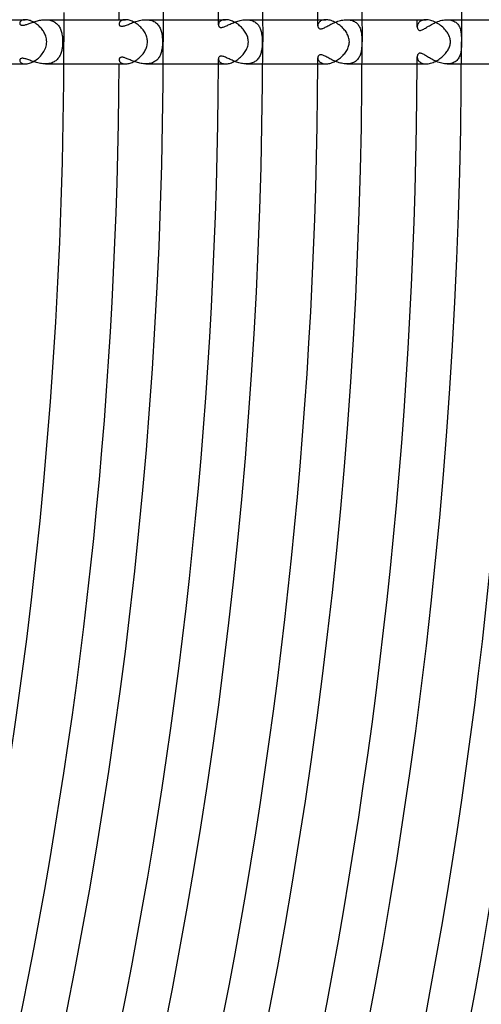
# Model space of a CAD drawing. Header units: millimetres. Extents: x -535 to 535, y -535 to 535.
# Tile 76 of 106: x 431 to 473, y -87 to 2. Entities that reach past the tile are written whole.
import ezdxf

# ---------------------------------------------------------------- set-up
doc = ezdxf.new("R2010")
doc.units = ezdxf.units.MM
doc.layers.add('HIDDEN', color=7, linetype='Continuous')
doc.layers.add('THICK', color=7, linetype='Continuous')

msp = doc.modelspace()

# ---------------------------------------------------------------- linework, layer by layer
at = {"layer": 'HIDDEN'}
for p, q in [((431.038, 1.81), (431.02, 1.779)), ((431.061, 1.841), (431.038, 1.81)), ((431.09, 1.87), (431.061, 1.841)), ((431.124, 1.898), (431.09, 1.87)), ((431.162, 1.923), (431.124, 1.898)), ((431.206, 1.945), (431.162, 1.923)), ((431.255, 1.964), (431.206, 1.945)), ((431.31, 1.979), (431.255, 1.964)), ((431.369, 1.991), (431.31, 1.979)), ((431.432, 1.998), (431.369, 1.991)), ((431.499, 2), (431.432, 1.998)), ((432.124, 1.751), (432.214, 1.783)), ((432.214, 1.783), (432.307, 1.814)), ((432.307, 1.814), (432.402, 1.844)), ((432.402, 1.844), (432.499, 1.872)), ((432.499, 1.872), (432.598, 1.899)), ((432.598, 1.899), (432.698, 1.923)), ((432.698, 1.923), (432.8, 1.945)), ((432.8, 1.945), (432.903, 1.964)), ((432.903, 1.964), (433.007, 1.979)), ((433.007, 1.979), (433.111, 1.99)), ((433.111, 1.99), (433.216, 1.997)), ((433.216, 1.997), (433.321, 2)), ((433.321, 2), (433.425, 1.998)), ((433.323, 2), (434.995, 2)), ((433.425, 1.998), (433.528, 1.99)), ((433.528, 1.99), (433.629, 1.977)), ((433.629, 1.977), (433.729, 1.958)), ((433.729, 1.958), (433.825, 1.933)), ((433.825, 1.933), (433.917, 1.903)), ((433.917, 1.903), (434.006, 1.867)), ((434.006, 1.867), (434.091, 1.825)), ((434.091, 1.825), (434.172, 1.778)), ((440.068, 1.805), (440.042, 1.768)), ((440.1, 1.841), (440.068, 1.805)), ((440.138, 1.874), (440.1, 1.841)), ((440.182, 1.905), (440.138, 1.874)), ((440.232, 1.932), (440.182, 1.905)), ((440.287, 1.955), (440.232, 1.932)), ((440.349, 1.974), (440.287, 1.955)), ((440.417, 1.988), (440.349, 1.974)), ((440.49, 1.997), (440.417, 1.988)), ((440.569, 2), (440.49, 1.997)), ((441.319, 1.77), (441.423, 1.807)), ((441.423, 1.807), (441.529, 1.843)), ((441.529, 1.843), (441.637, 1.876)), ((441.637, 1.876), (441.747, 1.906)), ((441.747, 1.906), (441.858, 1.933)), ((441.858, 1.933), (441.97, 1.956)), ((441.97, 1.956), (442.083, 1.975)), ((442.083, 1.975), (442.196, 1.988)), ((442.196, 1.988), (442.309, 1.997)), ((442.309, 1.997), (442.422, 2)), ((442.422, 2), (442.535, 1.997)), ((442.422, 2), (443.995, 2)), ((442.535, 1.997), (442.645, 1.987)), ((442.645, 1.987), (442.752, 1.971)), ((442.752, 1.971), (442.856, 1.948)), ((442.856, 1.948), (442.956, 1.919)), ((442.956, 1.919), (443.051, 1.883)), ((443.051, 1.883), (443.141, 1.841)), ((443.141, 1.841), (443.226, 1.793)), ((443.226, 1.793), (443.306, 1.74)), ((449.096, 1.792), (449.065, 1.752)), ((449.133, 1.831), (449.096, 1.792)), ((449.176, 1.867), (449.133, 1.831)), ((449.225, 1.899), (449.176, 1.867)), ((449.28, 1.928), (449.225, 1.899)), ((449.34, 1.953), (449.28, 1.928)), ((449.407, 1.973), (449.34, 1.953)), ((449.48, 1.988), (449.407, 1.973)), ((449.558, 1.997), (449.48, 1.988)), ((449.641, 2), (449.558, 1.997)), ((450.452, 1.769), (450.553, 1.808)), ((450.553, 1.808), (450.657, 1.844)), ((450.657, 1.844), (450.762, 1.877)), ((450.762, 1.877), (450.869, 1.907)), ((450.869, 1.907), (450.977, 1.934)), ((450.977, 1.934), (451.085, 1.957)), ((451.085, 1.957), (451.194, 1.975)), ((451.194, 1.975), (451.303, 1.989)), ((451.303, 1.989), (451.412, 1.997)), ((451.412, 1.997), (451.52, 2)), ((451.52, 2), (451.628, 1.997)), ((451.52, 2), (452.996, 2)), ((451.628, 1.997), (451.734, 1.988)), ((451.734, 1.988), (451.837, 1.972)), ((451.837, 1.972), (451.936, 1.95)), ((451.936, 1.95), (452.031, 1.922)), ((452.031, 1.922), (452.122, 1.888)), ((452.122, 1.888), (452.208, 1.848)), ((452.208, 1.848), (452.288, 1.802)), ((452.288, 1.802), (452.364, 1.751)), ((458.15, 1.802), (458.109, 1.757)), ((458.197, 1.844), (458.15, 1.802)), ((458.252, 1.882), (458.197, 1.844)), ((458.313, 1.916), (458.252, 1.882)), ((458.381, 1.945), (458.313, 1.916)), ((458.455, 1.968), (458.381, 1.945)), ((458.536, 1.986), (458.455, 1.968)), ((458.623, 1.996), (458.536, 1.986)), ((458.715, 2), (458.623, 1.996)), ((459.586, 1.772), (459.696, 1.815)), ((459.696, 1.815), (459.808, 1.855)), ((459.808, 1.855), (459.922, 1.89)), ((459.922, 1.89), (460.037, 1.922)), ((460.037, 1.922), (460.153, 1.949)), ((460.153, 1.949), (460.269, 1.971)), ((460.269, 1.971), (460.386, 1.987)), ((460.386, 1.987), (460.501, 1.997)), ((460.501, 1.997), (460.615, 2)), ((460.615, 2), (460.725, 1.997)), ((460.615, 2), (461.996, 2)), ((460.725, 1.997), (460.832, 1.987)), ((460.832, 1.987), (460.935, 1.97)), ((460.935, 1.97), (461.034, 1.946)), ((461.034, 1.946), (461.129, 1.916)), ((461.129, 1.916), (461.218, 1.88)), ((461.218, 1.88), (461.302, 1.838)), ((461.302, 1.838), (461.38, 1.79)), ((461.38, 1.79), (461.453, 1.737)), ((467.182, 1.786), (467.137, 1.738)), ((467.234, 1.832), (467.182, 1.786)), ((467.294, 1.873), (467.234, 1.832)), ((467.36, 1.909), (467.294, 1.873)), ((467.433, 1.94), (467.36, 1.909)), ((467.512, 1.966), (467.433, 1.94)), ((467.599, 1.984), (467.512, 1.966)), ((467.693, 1.996), (467.599, 1.984)), ((467.792, 2), (467.693, 1.996)), ((468.633, 1.739), (468.749, 1.789)), ((468.749, 1.789), (468.867, 1.835)), ((468.867, 1.835), (468.987, 1.876)), ((468.987, 1.876), (469.108, 1.912)), ((469.108, 1.912), (469.23, 1.943)), ((469.23, 1.943), (469.352, 1.968)), ((469.352, 1.968), (469.472, 1.985)), ((469.472, 1.985), (469.591, 1.996)), ((469.591, 1.996), (469.708, 2)), ((469.707, 2), (470.996, 2)), ((469.708, 2), (469.823, 1.996)), ((469.823, 1.996), (469.933, 1.985)), ((469.933, 1.985), (470.039, 1.966)), ((470.039, 1.966), (470.139, 1.939)), ((470.139, 1.939), (470.234, 1.906)), ((470.234, 1.906), (470.322, 1.867)), ((470.322, 1.867), (470.404, 1.821)), ((470.404, 1.821), (470.48, 1.769)), ((430.999, 1.714), (430.997, 1.682)), ((430.997, 1.682), (430.999, 1.651)), ((431.007, 1.746), (430.999, 1.714)), ((430.999, 1.651), (431.007, 1.622)), ((431.02, 1.779), (431.007, 1.746)), ((431.007, 1.622), (431.02, 1.595)), ((431.02, 1.595), (431.037, 1.57)), ((431.037, 1.57), (431.06, 1.548)), ((431.06, 1.548), (431.087, 1.529)), ((431.087, 1.529), (431.12, 1.513)), ((431.12, 1.513), (431.158, 1.502)), ((431.158, 1.502), (431.201, 1.495)), ((431.201, 1.495), (431.25, 1.493)), ((431.25, 1.493), (431.303, 1.496)), ((431.303, 1.496), (431.36, 1.503)), ((431.36, 1.503), (431.423, 1.515)), ((431.423, 1.515), (431.489, 1.532)), ((431.489, 1.532), (431.559, 1.552)), ((431.559, 1.552), (431.632, 1.575)), ((431.632, 1.575), (431.708, 1.601)), ((431.708, 1.601), (431.786, 1.629)), ((431.786, 1.629), (431.867, 1.658)), ((431.867, 1.658), (431.951, 1.689)), ((431.951, 1.689), (432.036, 1.72)), ((432.036, 1.72), (432.124, 1.751)), ((434.172, 1.778), (434.248, 1.726)), ((434.248, 1.726), (434.319, 1.67)), ((434.319, 1.67), (434.385, 1.609)), ((434.385, 1.609), (434.447, 1.543)), ((434.447, 1.543), (434.505, 1.473)), ((434.505, 1.473), (434.557, 1.399)), ((434.557, 1.399), (434.605, 1.321)), ((434.605, 1.321), (434.649, 1.24)), ((434.649, 1.24), (434.689, 1.155)), ((434.689, 1.155), (434.724, 1.066)), ((434.724, 1.066), (434.756, 0.975)), ((434.756, 0.975), (434.783, 0.881)), ((440, 1.653), (439.997, 1.616)), ((439.997, 1.616), (440, 1.578)), ((440.008, 1.692), (440, 1.653)), ((440, 1.578), (440.009, 1.542)), ((440.022, 1.73), (440.008, 1.692)), ((440.009, 1.542), (440.025, 1.508)), ((440.042, 1.768), (440.022, 1.73)), ((440.025, 1.508), (440.046, 1.478)), ((440.046, 1.478), (440.074, 1.452)), ((440.074, 1.452), (440.108, 1.43)), ((440.108, 1.43), (440.148, 1.414)), ((440.148, 1.414), (440.195, 1.404)), ((440.195, 1.404), (440.247, 1.401)), ((440.247, 1.401), (440.306, 1.404)), ((440.306, 1.404), (440.369, 1.414)), ((440.369, 1.414), (440.438, 1.43)), ((440.438, 1.43), (440.51, 1.452)), ((440.51, 1.452), (440.587, 1.478)), ((440.587, 1.478), (440.668, 1.508)), ((440.668, 1.508), (440.752, 1.541)), ((440.752, 1.541), (440.839, 1.577)), ((440.839, 1.577), (440.93, 1.615)), ((440.93, 1.615), (441.023, 1.654)), ((441.023, 1.654), (441.119, 1.693)), ((441.119, 1.693), (441.218, 1.732)), ((441.218, 1.732), (441.319, 1.77)), ((443.306, 1.74), (443.379, 1.681)), ((443.379, 1.681), (443.448, 1.617)), ((443.448, 1.617), (443.511, 1.549)), ((443.511, 1.549), (443.568, 1.476)), ((443.568, 1.476), (443.621, 1.399)), ((443.621, 1.399), (443.668, 1.319)), ((443.668, 1.319), (443.711, 1.236)), ((443.711, 1.236), (443.748, 1.149)), ((443.748, 1.149), (443.781, 1.06)), ((443.781, 1.06), (443.81, 0.969)), ((443.81, 0.969), (443.835, 0.876)), ((449, 1.582), (448.997, 1.541)), ((448.997, 1.541), (449, 1.502)), ((449.008, 1.625), (449, 1.582)), ((449, 1.502), (449.008, 1.464)), ((449.021, 1.667), (449.008, 1.625)), ((449.008, 1.464), (449.02, 1.428)), ((449.02, 1.428), (449.038, 1.395)), ((449.04, 1.71), (449.021, 1.667)), ((449.038, 1.395), (449.062, 1.366)), ((449.065, 1.752), (449.04, 1.71)), ((449.062, 1.366), (449.09, 1.341)), ((449.09, 1.341), (449.124, 1.32)), ((449.124, 1.32), (449.164, 1.306)), ((449.164, 1.306), (449.208, 1.298)), ((449.208, 1.298), (449.258, 1.296)), ((449.258, 1.296), (449.313, 1.3)), ((449.313, 1.3), (449.372, 1.311)), ((449.372, 1.311), (449.435, 1.328)), ((449.435, 1.328), (449.502, 1.351)), ((449.502, 1.351), (449.573, 1.378)), ((449.573, 1.378), (449.647, 1.409)), ((449.647, 1.409), (449.725, 1.444)), ((449.725, 1.444), (449.806, 1.481)), ((449.806, 1.481), (449.89, 1.521)), ((449.89, 1.521), (449.977, 1.562)), ((449.977, 1.562), (450.067, 1.604)), ((450.067, 1.604), (450.159, 1.646)), ((450.159, 1.646), (450.254, 1.688)), ((450.254, 1.688), (450.352, 1.729)), ((450.352, 1.729), (450.452, 1.769)), ((452.364, 1.751), (452.434, 1.696)), ((452.434, 1.696), (452.499, 1.635)), ((452.499, 1.635), (452.559, 1.571)), ((452.559, 1.571), (452.613, 1.502)), ((452.613, 1.502), (452.664, 1.429)), ((452.664, 1.429), (452.709, 1.352)), ((452.709, 1.352), (452.75, 1.273)), ((452.75, 1.273), (452.786, 1.189)), ((452.786, 1.189), (452.818, 1.103)), ((452.818, 1.103), (452.846, 1.015)), ((452.846, 1.015), (452.87, 0.923)), ((452.87, 0.923), (452.891, 0.828)), ((458, 1.506), (457.998, 1.456)), ((457.998, 1.456), (458.001, 1.408)), ((458.009, 1.557), (458, 1.506)), ((458.001, 1.408), (458.009, 1.363)), ((458.025, 1.609), (458.009, 1.557)), ((458.009, 1.363), (458.023, 1.321)), ((458.023, 1.321), (458.042, 1.283)), ((458.046, 1.66), (458.025, 1.609)), ((458.042, 1.283), (458.066, 1.25)), ((458.074, 1.709), (458.046, 1.66)), ((458.066, 1.25), (458.095, 1.222)), ((458.109, 1.757), (458.074, 1.709)), ((458.095, 1.222), (458.13, 1.199)), ((458.13, 1.199), (458.171, 1.183)), ((458.171, 1.183), (458.217, 1.174)), ((458.217, 1.174), (458.268, 1.173)), ((458.268, 1.173), (458.324, 1.18)), ((458.324, 1.18), (458.384, 1.195)), ((458.384, 1.195), (458.448, 1.216)), ((458.448, 1.216), (458.515, 1.243)), ((458.515, 1.243), (458.585, 1.274)), ((458.585, 1.274), (458.659, 1.31)), ((458.659, 1.31), (458.736, 1.35)), ((458.736, 1.35), (458.817, 1.393)), ((458.817, 1.393), (458.901, 1.439)), ((458.901, 1.439), (458.989, 1.486)), ((458.989, 1.486), (459.081, 1.535)), ((459.081, 1.535), (459.176, 1.583)), ((459.176, 1.583), (459.274, 1.632)), ((459.274, 1.632), (459.375, 1.68)), ((459.375, 1.68), (459.479, 1.727)), ((459.479, 1.727), (459.586, 1.772)), ((461.453, 1.737), (461.52, 1.68)), ((461.52, 1.68), (461.582, 1.617)), ((461.582, 1.617), (461.639, 1.55)), ((461.639, 1.55), (461.69, 1.48)), ((461.69, 1.48), (461.736, 1.405)), ((461.736, 1.405), (461.778, 1.327)), ((461.778, 1.327), (461.814, 1.246)), ((461.814, 1.246), (461.846, 1.162)), ((461.846, 1.162), (461.874, 1.075)), ((461.874, 1.075), (461.898, 0.985)), ((461.898, 0.985), (461.918, 0.894)), ((461.918, 0.894), (461.935, 0.801)), ((467, 1.412), (466.998, 1.358)), ((466.998, 1.358), (467.001, 1.304)), ((467.008, 1.466), (467, 1.412)), ((467.001, 1.304), (467.009, 1.253)), ((467.022, 1.522), (467.008, 1.466)), ((467.009, 1.253), (467.023, 1.205)), ((467.041, 1.577), (467.022, 1.522)), ((467.023, 1.205), (467.042, 1.16)), ((467.067, 1.633), (467.041, 1.577)), ((467.042, 1.16), (467.068, 1.117)), ((467.099, 1.686), (467.067, 1.633)), ((467.068, 1.117), (467.1, 1.081)), ((467.137, 1.738), (467.099, 1.686)), ((467.1, 1.081), (467.141, 1.053)), ((467.141, 1.053), (467.188, 1.034)), ((467.188, 1.034), (467.242, 1.027)), ((467.242, 1.027), (467.301, 1.031)), ((467.301, 1.031), (467.366, 1.047)), ((467.366, 1.047), (467.434, 1.072)), ((467.434, 1.072), (467.507, 1.106)), ((467.507, 1.106), (467.583, 1.146)), ((467.583, 1.146), (467.661, 1.192)), ((467.661, 1.192), (467.742, 1.241)), ((467.742, 1.241), (467.825, 1.292)), ((467.825, 1.292), (467.911, 1.345)), ((467.911, 1.345), (468.002, 1.401)), ((468.002, 1.401), (468.097, 1.458)), ((468.097, 1.458), (468.197, 1.516)), ((468.197, 1.516), (468.3, 1.574)), ((468.3, 1.574), (468.407, 1.631)), ((468.407, 1.631), (468.519, 1.686)), ((468.519, 1.686), (468.633, 1.739)), ((470.48, 1.769), (470.55, 1.713)), ((470.55, 1.713), (470.614, 1.652)), ((470.614, 1.652), (470.671, 1.586)), ((470.671, 1.586), (470.723, 1.517)), ((470.723, 1.517), (470.769, 1.444)), ((470.769, 1.444), (470.81, 1.368)), ((470.81, 1.368), (470.845, 1.29)), ((470.845, 1.29), (470.875, 1.21)), ((470.875, 1.21), (470.901, 1.129)), ((470.901, 1.129), (470.923, 1.046)), ((470.923, 1.046), (470.941, 0.963)), ((470.941, 0.963), (470.956, 0.879)), ((434.783, 0.881), (434.808, 0.782)), ((434.808, 0.782), (434.828, 0.68)), ((434.828, 0.68), (434.846, 0.573)), ((434.846, 0.573), (434.86, 0.464)), ((434.86, 0.464), (434.872, 0.35)), ((434.872, 0.35), (434.879, 0.234)), ((434.879, 0.234), (434.884, 0.117)), ((434.884, 0.117), (434.886, 0)), ((434.886, 0), (434.885, -0.101)), ((443.835, 0.876), (443.857, 0.78)), ((443.857, 0.78), (443.875, 0.679)), ((443.875, 0.679), (443.891, 0.575)), ((443.891, 0.575), (443.904, 0.466)), ((443.904, 0.466), (443.913, 0.353)), ((443.913, 0.353), (443.92, 0.236)), ((443.92, 0.236), (443.925, 0.118)), ((443.925, 0.118), (443.926, 0)), ((443.926, 0), (443.925, -0.104)), ((452.891, 0.828), (452.909, 0.731)), ((452.909, 0.731), (452.923, 0.632)), ((452.923, 0.632), (452.935, 0.53)), ((452.935, 0.53), (452.944, 0.426)), ((452.944, 0.426), (452.951, 0.32)), ((452.951, 0.32), (452.956, 0.214)), ((452.956, 0.214), (452.959, 0.107)), ((452.96, 0), (452.957, -0.167)), ((452.959, 0.107), (452.96, 0)), ((461.935, 0.801), (461.949, 0.706)), ((461.949, 0.706), (461.96, 0.61)), ((461.96, 0.61), (461.968, 0.512)), ((461.968, 0.512), (461.975, 0.414)), ((461.975, 0.414), (461.979, 0.32)), ((461.979, 0.32), (461.982, 0.231)), ((461.982, 0.231), (461.984, 0.149)), ((461.984, 0.149), (461.985, 0.072)), ((461.985, 0.072), (461.985, 0)), ((461.985, 0), (461.985, -0.064)), ((470.956, 0.879), (470.968, 0.793)), ((470.968, 0.793), (470.977, 0.705)), ((470.977, 0.705), (470.984, 0.616)), ((470.984, 0.616), (470.99, 0.526)), ((470.99, 0.526), (470.993, 0.435)), ((470.993, 0.435), (470.996, 0.343)), ((470.996, 0.343), (470.997, 0.253)), ((470.997, 0.253), (470.998, 0.166)), ((470.998, 0.166), (470.999, 0.082)), ((470.999, 0.082), (470.999, 0)), ((434.783, -0.881), (434.757, -0.97)), ((434.806, -0.79), (434.783, -0.881)), ((434.825, -0.697), (434.806, -0.79)), ((434.842, -0.601), (434.825, -0.697)), ((434.856, -0.504), (434.842, -0.601)), ((434.867, -0.404), (434.856, -0.504)), ((434.875, -0.303), (434.867, -0.404)), ((434.881, -0.202), (434.875, -0.303)), ((434.885, -0.101), (434.881, -0.202)), ((443.832, -0.891), (443.807, -0.979)), ((443.853, -0.8), (443.832, -0.891)), ((443.871, -0.707), (443.853, -0.8)), ((443.886, -0.611), (443.871, -0.707)), ((443.899, -0.513), (443.886, -0.611)), ((443.909, -0.412), (443.899, -0.513)), ((443.916, -0.31), (443.909, -0.412)), ((443.922, -0.207), (443.916, -0.31)), ((443.925, -0.104), (443.922, -0.207)), ((452.879, -0.884), (452.857, -0.977)), ((452.899, -0.79), (452.879, -0.884)), ((452.915, -0.695), (452.899, -0.79)), ((452.928, -0.592), (452.915, -0.695)), ((452.941, -0.468), (452.928, -0.592)), ((452.951, -0.326), (452.941, -0.468)), ((452.957, -0.167), (452.951, -0.326)), ((461.927, -0.85), (461.908, -0.943)), ((461.942, -0.756), (461.927, -0.85)), ((461.954, -0.659), (461.942, -0.756)), ((461.964, -0.561), (461.954, -0.659)), ((461.972, -0.463), (461.964, -0.561)), ((461.977, -0.371), (461.972, -0.463)), ((461.981, -0.284), (461.977, -0.371)), ((461.983, -0.204), (461.981, -0.284)), ((461.984, -0.131), (461.983, -0.204)), ((461.985, -0.064), (461.984, -0.131)), ((470.966, -0.808), (470.951, -0.907)), ((470.977, -0.706), (470.966, -0.808)), ((470.985, -0.604), (470.977, -0.706)), ((470.991, -0.5), (470.985, -0.604)), ((470.995, -0.398), (470.991, -0.5)), ((470.997, -0.304), (470.995, -0.398)), ((470.998, -0.218), (470.997, -0.304)), ((470.999, -0.069), (470.998, -0.14)), ((470.998, -0.14), (470.998, -0.218)), ((470.999, 0), (470.999, -0.069)), ((431, -1.646), (430.997, -1.682)), ((430.997, -1.682), (431.001, -1.722)), ((431.011, -1.612), (431, -1.646)), ((431.001, -1.722), (431.013, -1.763)), ((431.028, -1.581), (431.011, -1.612)), ((431.013, -1.763), (431.033, -1.803)), ((431.053, -1.554), (431.028, -1.581)), ((431.084, -1.531), (431.053, -1.554)), ((431.122, -1.513), (431.084, -1.531)), ((431.167, -1.5), (431.122, -1.513)), ((431.219, -1.494), (431.167, -1.5)), ((431.276, -1.494), (431.219, -1.494)), ((431.34, -1.5), (431.276, -1.494)), ((431.409, -1.512), (431.34, -1.5)), ((431.483, -1.53), (431.409, -1.512)), ((431.562, -1.553), (431.483, -1.53)), ((431.645, -1.579), (431.562, -1.553)), ((431.731, -1.609), (431.645, -1.579)), ((431.821, -1.642), (431.731, -1.609)), ((431.915, -1.676), (431.821, -1.642)), ((432.011, -1.711), (431.915, -1.676)), ((432.11, -1.746), (432.011, -1.711)), ((432.212, -1.782), (432.11, -1.746)), ((432.316, -1.817), (432.212, -1.782)), ((434.194, -1.764), (434.114, -1.813)), ((434.269, -1.711), (434.194, -1.764)), ((434.339, -1.652), (434.269, -1.711)), ((434.404, -1.59), (434.339, -1.652)), ((434.464, -1.523), (434.404, -1.59)), ((434.519, -1.453), (434.464, -1.523)), ((434.57, -1.379), (434.519, -1.453)), ((434.616, -1.303), (434.57, -1.379)), ((434.657, -1.223), (434.616, -1.303)), ((434.695, -1.141), (434.657, -1.223)), ((434.728, -1.057), (434.695, -1.141)), ((434.757, -0.97), (434.728, -1.057)), ((440, -1.58), (439.997, -1.616)), ((439.997, -1.616), (440, -1.654)), ((440.008, -1.546), (440, -1.58)), ((440, -1.654), (440.008, -1.693)), ((440.021, -1.515), (440.008, -1.546)), ((440.008, -1.693), (440.023, -1.732)), ((440.04, -1.486), (440.021, -1.515)), ((440.023, -1.732), (440.043, -1.77)), ((440.064, -1.46), (440.04, -1.486)), ((440.043, -1.77), (440.07, -1.808)), ((440.093, -1.438), (440.064, -1.46)), ((440.129, -1.421), (440.093, -1.438)), ((440.169, -1.409), (440.129, -1.421)), ((440.215, -1.402), (440.169, -1.409)), ((440.266, -1.401), (440.215, -1.402)), ((440.322, -1.406), (440.266, -1.401)), ((440.383, -1.417), (440.322, -1.406)), ((440.448, -1.433), (440.383, -1.417)), ((440.517, -1.454), (440.448, -1.433)), ((440.589, -1.479), (440.517, -1.454)), ((440.665, -1.507), (440.589, -1.479)), ((440.744, -1.538), (440.665, -1.507)), ((440.827, -1.572), (440.744, -1.538)), ((440.912, -1.607), (440.827, -1.572)), ((440.999, -1.644), (440.912, -1.607)), ((441.089, -1.681), (440.999, -1.644)), ((441.181, -1.717), (441.089, -1.681)), ((441.276, -1.754), (441.181, -1.717)), ((441.373, -1.79), (441.276, -1.754)), ((443.265, -1.768), (443.188, -1.816)), ((443.338, -1.715), (443.265, -1.768)), ((443.406, -1.658), (443.338, -1.715)), ((443.469, -1.596), (443.406, -1.658)), ((443.527, -1.529), (443.469, -1.596)), ((443.58, -1.46), (443.527, -1.529)), ((443.629, -1.386), (443.58, -1.46)), ((443.673, -1.31), (443.629, -1.386)), ((443.713, -1.231), (443.673, -1.31)), ((443.748, -1.149), (443.713, -1.231)), ((443.78, -1.065), (443.748, -1.149)), ((443.807, -0.979), (443.78, -1.065)), ((449.001, -1.495), (448.997, -1.541)), ((448.997, -1.541), (449, -1.584)), ((449, -1.584), (449.008, -1.627)), ((449.011, -1.451), (449.001, -1.495)), ((449.008, -1.627), (449.022, -1.671)), ((449.029, -1.412), (449.011, -1.451)), ((449.022, -1.671), (449.042, -1.714)), ((449.052, -1.376), (449.029, -1.412)), ((449.042, -1.714), (449.068, -1.755)), ((449.083, -1.346), (449.052, -1.376)), ((449.068, -1.755), (449.099, -1.796)), ((449.121, -1.322), (449.083, -1.346)), ((449.165, -1.306), (449.121, -1.322)), ((449.217, -1.297), (449.165, -1.306)), ((449.275, -1.297), (449.217, -1.297)), ((449.34, -1.305), (449.275, -1.297)), ((449.41, -1.321), (449.34, -1.305)), ((449.483, -1.344), (449.41, -1.321)), ((449.558, -1.372), (449.483, -1.344)), ((449.634, -1.403), (449.558, -1.372)), ((449.711, -1.437), (449.634, -1.403)), ((449.788, -1.473), (449.711, -1.437)), ((449.87, -1.511), (449.788, -1.473)), ((449.955, -1.551), (449.87, -1.511)), ((450.043, -1.593), (449.955, -1.551)), ((450.134, -1.635), (450.043, -1.593)), ((450.229, -1.677), (450.134, -1.635)), ((450.327, -1.719), (450.229, -1.677)), ((450.428, -1.76), (450.327, -1.719)), ((450.532, -1.8), (450.428, -1.76)), ((452.379, -1.74), (452.302, -1.793)), ((452.45, -1.682), (452.379, -1.74)), ((452.515, -1.619), (452.45, -1.682)), ((452.575, -1.551), (452.515, -1.619)), ((452.63, -1.479), (452.575, -1.551)), ((452.68, -1.403), (452.63, -1.479)), ((452.724, -1.324), (452.68, -1.403)), ((452.764, -1.241), (452.724, -1.324)), ((452.799, -1.155), (452.764, -1.241)), ((452.83, -1.067), (452.799, -1.155)), ((452.857, -0.977), (452.83, -1.067)), ((458, -1.41), (457.998, -1.456)), ((457.998, -1.456), (458.001, -1.506)), ((458.008, -1.367), (458, -1.41)), ((458.001, -1.506), (458.01, -1.558)), ((458.021, -1.326), (458.008, -1.367)), ((458.01, -1.558), (458.025, -1.609)), ((458.039, -1.289), (458.021, -1.326)), ((458.025, -1.609), (458.047, -1.661)), ((458.061, -1.256), (458.039, -1.289)), ((458.047, -1.661), (458.075, -1.71)), ((458.09, -1.227), (458.061, -1.256)), ((458.075, -1.71), (458.11, -1.758)), ((458.123, -1.203), (458.09, -1.227)), ((458.11, -1.758), (458.151, -1.803)), ((458.163, -1.186), (458.123, -1.203)), ((458.207, -1.175), (458.163, -1.186)), ((458.257, -1.173), (458.207, -1.175)), ((458.313, -1.178), (458.257, -1.173)), ((458.372, -1.191), (458.313, -1.178)), ((458.435, -1.211), (458.372, -1.191)), ((458.503, -1.237), (458.435, -1.211)), ((458.574, -1.269), (458.503, -1.237)), ((458.649, -1.305), (458.574, -1.269)), ((458.728, -1.346), (458.649, -1.305)), ((458.81, -1.39), (458.728, -1.346)), ((458.897, -1.436), (458.81, -1.39)), ((458.987, -1.485), (458.897, -1.436)), ((459.08, -1.534), (458.987, -1.485)), ((459.177, -1.584), (459.08, -1.534)), ((459.276, -1.633), (459.177, -1.584)), ((459.379, -1.682), (459.276, -1.633)), ((459.484, -1.729), (459.379, -1.682)), ((459.591, -1.774), (459.484, -1.729)), ((459.7, -1.816), (459.591, -1.774)), ((461.396, -1.78), (461.316, -1.83)), ((461.47, -1.724), (461.396, -1.78)), ((461.538, -1.663), (461.47, -1.724)), ((461.601, -1.596), (461.538, -1.663)), ((461.657, -1.526), (461.601, -1.596)), ((461.708, -1.452), (461.657, -1.526)), ((461.753, -1.374), (461.708, -1.452)), ((461.794, -1.293), (461.753, -1.374)), ((461.829, -1.209), (461.794, -1.293)), ((461.86, -1.123), (461.829, -1.209)), ((461.886, -1.034), (461.86, -1.123)), ((461.908, -0.943), (461.886, -1.034)), ((467, -1.312), (466.998, -1.358)), ((466.998, -1.358), (467.001, -1.418)), ((467.006, -1.267), (467, -1.312)), ((467.001, -1.418), (467.011, -1.479)), ((467.016, -1.225), (467.006, -1.267)), ((467.011, -1.479), (467.027, -1.541)), ((467.03, -1.185), (467.016, -1.225)), ((467.027, -1.541), (467.051, -1.602)), ((467.048, -1.148), (467.03, -1.185)), ((467.07, -1.114), (467.048, -1.148)), ((467.051, -1.602), (467.083, -1.661)), ((467.097, -1.084), (467.07, -1.114)), ((467.083, -1.661), (467.121, -1.718)), ((467.129, -1.059), (467.097, -1.084)), ((467.121, -1.718), (467.167, -1.771)), ((467.165, -1.041), (467.129, -1.059)), ((467.207, -1.03), (467.165, -1.041)), ((467.167, -1.771), (467.221, -1.821)), ((467.253, -1.027), (467.207, -1.03)), ((467.304, -1.032), (467.253, -1.027)), ((467.359, -1.045), (467.304, -1.032)), ((467.418, -1.066), (467.359, -1.045)), ((467.48, -1.093), (467.418, -1.066)), ((467.545, -1.126), (467.48, -1.093)), ((467.612, -1.163), (467.545, -1.126)), ((467.684, -1.205), (467.612, -1.163)), ((467.76, -1.252), (467.684, -1.205)), ((467.84, -1.301), (467.76, -1.252)), ((467.925, -1.354), (467.84, -1.301)), ((468.014, -1.408), (467.925, -1.354)), ((468.107, -1.464), (468.014, -1.408)), ((468.205, -1.521), (468.107, -1.464)), ((468.306, -1.577), (468.205, -1.521)), ((468.411, -1.633), (468.306, -1.577)), ((468.519, -1.687), (468.411, -1.633)), ((468.63, -1.738), (468.519, -1.687)), ((468.744, -1.787), (468.63, -1.738)), ((470.512, -1.745), (470.432, -1.803)), ((470.585, -1.681), (470.512, -1.745)), ((470.651, -1.611), (470.585, -1.681)), ((470.71, -1.535), (470.651, -1.611)), ((470.762, -1.455), (470.71, -1.535)), ((470.808, -1.371), (470.762, -1.455)), ((470.847, -1.284), (470.808, -1.371)), ((470.881, -1.194), (470.847, -1.284)), ((470.909, -1.1), (470.881, -1.194)), ((470.932, -1.005), (470.909, -1.1)), ((470.951, -0.907), (470.932, -1.005)), ((431.033, -1.803), (431.062, -1.842)), ((431.062, -1.842), (431.099, -1.879)), ((431.099, -1.879), (431.145, -1.912)), ((431.145, -1.912), (431.199, -1.941)), ((431.199, -1.941), (431.261, -1.966)), ((431.261, -1.966), (431.333, -1.984)), ((431.333, -1.984), (431.412, -1.996)), ((431.412, -1.996), (431.499, -2)), ((432.423, -1.85), (432.316, -1.817)), ((432.532, -1.881), (432.423, -1.85)), ((432.642, -1.91), (432.532, -1.881)), ((432.754, -1.936), (432.642, -1.91)), ((432.867, -1.958), (432.754, -1.936)), ((432.981, -1.975), (432.867, -1.958)), ((433.095, -1.989), (432.981, -1.975)), ((433.209, -1.997), (433.095, -1.989)), ((433.323, -2), (433.209, -1.997)), ((433.432, -1.997), (433.323, -2)), ((433.323, -2), (434.995, -2)), ((433.54, -1.989), (433.432, -1.997)), ((433.646, -1.974), (433.54, -1.989)), ((433.747, -1.953), (433.646, -1.974)), ((433.846, -1.927), (433.747, -1.953)), ((433.94, -1.894), (433.846, -1.927)), ((434.029, -1.856), (433.94, -1.894)), ((434.114, -1.813), (434.029, -1.856)), ((440.07, -1.808), (440.102, -1.843)), ((440.102, -1.843), (440.14, -1.876)), ((440.14, -1.876), (440.184, -1.906)), ((440.184, -1.906), (440.234, -1.933)), ((440.234, -1.933), (440.29, -1.956)), ((440.29, -1.956), (440.351, -1.975)), ((440.351, -1.975), (440.419, -1.988)), ((440.419, -1.988), (440.491, -1.997)), ((440.491, -1.997), (440.569, -2)), ((441.472, -1.824), (441.373, -1.79)), ((441.573, -1.857), (441.472, -1.824)), ((441.676, -1.887), (441.573, -1.857)), ((441.781, -1.915), (441.676, -1.887)), ((441.886, -1.939), (441.781, -1.915)), ((441.993, -1.96), (441.886, -1.939)), ((442.1, -1.977), (441.993, -1.96)), ((442.207, -1.989), (442.1, -1.977)), ((442.315, -1.997), (442.207, -1.989)), ((442.422, -2), (442.315, -1.997)), ((442.527, -1.997), (442.422, -2)), ((442.422, -2), (443.996, -2)), ((442.631, -1.989), (442.527, -1.997)), ((442.733, -1.975), (442.631, -1.989)), ((442.832, -1.954), (442.733, -1.975)), ((442.927, -1.928), (442.832, -1.954)), ((443.018, -1.897), (442.927, -1.928)), ((443.105, -1.859), (443.018, -1.897)), ((443.188, -1.816), (443.105, -1.859)), ((449.099, -1.796), (449.136, -1.834)), ((449.136, -1.834), (449.179, -1.869)), ((449.179, -1.869), (449.228, -1.901)), ((449.228, -1.901), (449.283, -1.93)), ((449.283, -1.93), (449.344, -1.954)), ((449.344, -1.954), (449.41, -1.973)), ((449.41, -1.973), (449.482, -1.988)), ((449.482, -1.988), (449.559, -1.997)), ((449.559, -1.997), (449.641, -2)), ((450.637, -1.837), (450.532, -1.8)), ((450.744, -1.872), (450.637, -1.837)), ((450.853, -1.903), (450.744, -1.872)), ((450.963, -1.931), (450.853, -1.903)), ((451.074, -1.955), (450.963, -1.931)), ((451.186, -1.974), (451.074, -1.955)), ((451.298, -1.988), (451.186, -1.974)), ((451.409, -1.997), (451.298, -1.988)), ((451.52, -2), (451.409, -1.997)), ((451.63, -1.997), (451.52, -2)), ((451.52, -2), (452.996, -2)), ((451.738, -1.987), (451.63, -1.997)), ((451.843, -1.971), (451.738, -1.987)), ((451.945, -1.948), (451.843, -1.971)), ((452.042, -1.918), (451.945, -1.948)), ((452.133, -1.883), (452.042, -1.918)), ((452.22, -1.841), (452.133, -1.883)), ((452.302, -1.793), (452.22, -1.841)), ((458.151, -1.803), (458.199, -1.845)), ((458.199, -1.845), (458.254, -1.883)), ((458.254, -1.883), (458.315, -1.917)), ((458.315, -1.917), (458.383, -1.946)), ((458.383, -1.946), (458.457, -1.969)), ((458.457, -1.969), (458.538, -1.986)), ((458.538, -1.986), (458.624, -1.996)), ((458.624, -1.996), (458.716, -2)), ((459.812, -1.856), (459.7, -1.816)), ((459.924, -1.891), (459.812, -1.856)), ((460.038, -1.922), (459.924, -1.891)), ((460.153, -1.949), (460.038, -1.922)), ((460.269, -1.971), (460.153, -1.949)), ((460.385, -1.987), (460.269, -1.971)), ((460.501, -1.997), (460.385, -1.987)), ((460.615, -2), (460.501, -1.997)), ((460.727, -1.997), (460.615, -2)), ((460.615, -2), (461.996, -2)), ((460.836, -1.986), (460.727, -1.997)), ((460.941, -1.968), (460.836, -1.986)), ((461.043, -1.944), (460.941, -1.968)), ((461.139, -1.912), (461.043, -1.944)), ((461.231, -1.874), (461.139, -1.912)), ((461.316, -1.83), (461.231, -1.874)), ((467.221, -1.821), (467.282, -1.865)), ((467.282, -1.865), (467.35, -1.905)), ((467.35, -1.905), (467.426, -1.938)), ((467.426, -1.938), (467.508, -1.964)), ((467.508, -1.964), (467.597, -1.984)), ((467.597, -1.984), (467.693, -1.996)), ((467.693, -1.996), (467.793, -2)), ((468.86, -1.832), (468.744, -1.787)), ((468.978, -1.873), (468.86, -1.832)), ((469.098, -1.909), (468.978, -1.873)), ((469.219, -1.941), (469.098, -1.909)), ((469.341, -1.966), (469.219, -1.941)), ((469.464, -1.984), (469.341, -1.966)), ((469.586, -1.996), (469.464, -1.984)), ((469.707, -2), (469.586, -1.996)), ((469.824, -1.996), (469.707, -2)), ((469.707, -2), (470.996, -2)), ((469.939, -1.984), (469.824, -1.996)), ((470.048, -1.963), (469.939, -1.984)), ((470.153, -1.935), (470.048, -1.963)), ((470.253, -1.898), (470.153, -1.935)), ((470.346, -1.854), (470.253, -1.898)), ((470.432, -1.803), (470.346, -1.854))]:
    msp.add_line(p, q, dxfattribs=at)
for radius, start, end in [(449, 0.19664, 0.2552), (458, 0.18209, 0.25021), (467, 0.16667, 0.2454), (449, 359.7448, 359.80336), (458, 359.74979, 359.81791), (467, 359.7546, 359.83333)]:
    msp.add_arc((0, 0), radius, start, end, dxfattribs=at)
at = {"layer": 'THICK'}
for p, q in [((443.992, 2.708), (444, 0)), ((452.992, 2.763), (453, 0)), ((461.991, 2.818), (462, 0)), ((470.991, 2.873), (471, 0)), ((425.995, 2), (431.5, 2)), ((431.569, 1.998), (431.499, 2)), ((431.643, 1.99), (431.569, 1.998)), ((431.719, 1.978), (431.643, 1.99)), ((431.797, 1.961), (431.719, 1.978)), ((431.878, 1.939), (431.797, 1.961)), ((431.96, 1.912), (431.878, 1.939)), ((432.042, 1.88), (431.96, 1.912)), ((432.125, 1.843), (432.042, 1.88)), ((432.208, 1.803), (432.125, 1.843)), ((432.291, 1.757), (432.208, 1.803)), ((434.992, 2.654), (435, 0)), ((434.995, 2), (440.569, 2)), ((440.647, 1.997), (440.569, 2)), ((440.728, 1.989), (440.647, 1.997)), ((440.813, 1.975), (440.728, 1.989)), ((440.901, 1.955), (440.813, 1.975)), ((440.99, 1.929), (440.901, 1.955)), ((441.082, 1.898), (440.99, 1.929)), ((441.173, 1.861), (441.082, 1.898)), ((441.265, 1.819), (441.173, 1.861)), ((441.357, 1.772), (441.265, 1.819)), ((443.995, 2), (449.641, 2)), ((449.724, 1.997), (449.641, 2)), ((449.81, 1.988), (449.724, 1.997)), ((449.899, 1.974), (449.81, 1.988)), ((449.99, 1.953), (449.899, 1.974)), ((450.084, 1.927), (449.99, 1.953)), ((450.179, 1.894), (450.084, 1.927)), ((450.273, 1.857), (450.179, 1.894)), ((450.368, 1.814), (450.273, 1.857)), ((450.462, 1.766), (450.368, 1.814)), ((452.996, 2), (458.716, 2)), ((458.807, 1.997), (458.715, 2)), ((458.903, 1.987), (458.807, 1.997)), ((459.002, 1.97), (458.903, 1.987)), ((459.103, 1.946), (459.002, 1.97)), ((459.206, 1.916), (459.103, 1.946)), ((459.31, 1.879), (459.206, 1.916)), ((459.414, 1.836), (459.31, 1.879)), ((459.518, 1.787), (459.414, 1.836)), ((459.62, 1.733), (459.518, 1.787)), ((461.996, 2), (467.793, 2)), ((467.893, 1.996), (467.792, 2)), ((467.999, 1.985), (467.893, 1.996)), ((468.108, 1.966), (467.999, 1.985)), ((468.219, 1.939), (468.108, 1.966)), ((468.332, 1.904), (468.219, 1.939)), ((468.446, 1.862), (468.332, 1.904)), ((468.56, 1.814), (468.446, 1.862)), ((468.673, 1.759), (468.56, 1.814)), ((470.996, 2), (476.872, 2)), ((432.373, 1.708), (432.291, 1.757)), ((432.454, 1.655), (432.373, 1.708)), ((432.533, 1.598), (432.454, 1.655)), ((432.611, 1.537), (432.533, 1.598)), ((432.686, 1.474), (432.611, 1.537)), ((432.76, 1.407), (432.686, 1.474)), ((432.831, 1.338), (432.76, 1.407)), ((432.899, 1.266), (432.831, 1.338)), ((432.964, 1.191), (432.899, 1.266)), ((433.026, 1.114), (432.964, 1.191)), ((433.085, 1.035), (433.026, 1.114)), ((433.14, 0.953), (433.085, 1.035)), ((433.192, 0.869), (433.14, 0.953)), ((441.447, 1.72), (441.357, 1.772)), ((441.538, 1.663), (441.447, 1.72)), ((441.626, 1.602), (441.538, 1.663)), ((441.713, 1.537), (441.626, 1.602)), ((441.797, 1.468), (441.713, 1.537)), ((441.878, 1.395), (441.797, 1.468)), ((441.957, 1.319), (441.878, 1.395)), ((442.032, 1.24), (441.957, 1.319)), ((442.104, 1.157), (442.032, 1.24)), ((442.172, 1.072), (442.104, 1.157)), ((442.236, 0.984), (442.172, 1.072)), ((442.295, 0.894), (442.236, 0.984)), ((442.349, 0.802), (442.295, 0.894)), ((450.556, 1.713), (450.462, 1.766)), ((450.648, 1.656), (450.556, 1.713)), ((450.738, 1.594), (450.648, 1.656)), ((450.827, 1.529), (450.738, 1.594)), ((450.913, 1.459), (450.827, 1.529)), ((450.996, 1.386), (450.913, 1.459)), ((451.077, 1.31), (450.996, 1.386)), ((451.154, 1.231), (451.077, 1.31)), ((451.227, 1.149), (451.154, 1.231)), ((451.297, 1.064), (451.227, 1.149)), ((451.362, 0.976), (451.297, 1.064)), ((451.423, 0.886), (451.362, 0.976)), ((459.721, 1.674), (459.62, 1.733)), ((459.82, 1.61), (459.721, 1.674)), ((459.916, 1.542), (459.82, 1.61)), ((460.01, 1.47), (459.916, 1.542)), ((460.1, 1.394), (460.01, 1.47)), ((460.186, 1.316), (460.1, 1.394)), ((460.268, 1.234), (460.186, 1.316)), ((460.345, 1.151), (460.268, 1.234)), ((460.419, 1.065), (460.345, 1.151)), ((460.487, 0.977), (460.419, 1.065)), ((460.55, 0.888), (460.487, 0.977)), ((468.785, 1.698), (468.673, 1.759)), ((468.894, 1.631), (468.785, 1.698)), ((469.002, 1.559), (468.894, 1.631)), ((469.106, 1.483), (469.002, 1.559)), ((469.206, 1.402), (469.106, 1.483)), ((469.301, 1.319), (469.206, 1.402)), ((469.392, 1.232), (469.301, 1.319)), ((469.477, 1.143), (469.392, 1.232)), ((469.557, 1.053), (469.477, 1.143)), ((469.631, 0.96), (469.557, 1.053)), ((469.7, 0.866), (469.631, 0.96)), ((433.239, 0.783), (433.192, 0.869)), ((433.282, 0.695), (433.239, 0.783)), ((433.321, 0.605), (433.282, 0.695)), ((433.355, 0.511), (433.321, 0.605)), ((433.388, 0.402), (433.355, 0.511)), ((433.415, 0.28), (433.388, 0.402)), ((433.434, 0.146), (433.415, 0.28)), ((433.441, 0), (433.434, 0.146)), ((433.435, -0.131), (433.441, 0)), ((442.399, 0.707), (442.349, 0.802)), ((442.442, 0.611), (442.399, 0.707)), ((442.48, 0.513), (442.442, 0.611)), ((442.511, 0.413), (442.48, 0.513)), ((442.536, 0.312), (442.511, 0.413)), ((442.555, 0.209), (442.536, 0.312)), ((442.566, 0.105), (442.555, 0.209)), ((442.57, 0), (442.566, 0.105)), ((442.566, -0.107), (442.57, 0)), ((451.479, 0.794), (451.423, 0.886)), ((451.529, 0.701), (451.479, 0.794)), ((451.574, 0.605), (451.529, 0.701)), ((451.613, 0.508), (451.574, 0.605)), ((451.645, 0.409), (451.613, 0.508)), ((451.671, 0.309), (451.645, 0.409)), ((451.69, 0.208), (451.671, 0.309)), ((451.701, 0.105), (451.69, 0.208)), ((451.698, -0.14), (451.705, 0)), ((451.705, 0), (451.701, 0.105)), ((460.609, 0.796), (460.55, 0.888)), ((460.662, 0.702), (460.609, 0.796)), ((460.709, 0.606), (460.662, 0.702)), ((460.75, 0.509), (460.709, 0.606)), ((460.785, 0.411), (460.75, 0.509)), ((460.812, 0.31), (460.785, 0.411)), ((460.832, 0.209), (460.812, 0.31)), ((460.845, 0.105), (460.832, 0.209)), ((460.849, 0), (460.845, 0.105)), ((460.845, -0.102), (460.849, 0)), ((469.762, 0.77), (469.7, 0.866)), ((469.819, 0.672), (469.762, 0.77)), ((469.87, 0.571), (469.819, 0.672)), ((469.913, 0.469), (469.87, 0.571)), ((469.949, 0.366), (469.913, 0.469)), ((469.975, 0.266), (469.949, 0.366)), ((469.992, 0.172), (469.975, 0.266)), ((470.002, 0.084), (469.992, 0.172)), ((470.001, -0.094), (470.005, 0)), ((470.005, 0), (470.002, 0.084)), ((433.121, -0.982), (433.19, -0.872)), ((433.19, -0.872), (433.252, -0.757)), ((433.252, -0.757), (433.307, -0.638)), ((433.307, -0.638), (433.354, -0.516)), ((433.354, -0.516), (433.391, -0.39)), ((433.391, -0.39), (433.418, -0.261)), ((433.418, -0.261), (433.435, -0.131)), ((442.287, -0.906), (442.343, -0.814)), ((442.343, -0.814), (442.393, -0.719)), ((442.393, -0.719), (442.438, -0.622)), ((442.438, -0.622), (442.477, -0.522)), ((442.477, -0.522), (442.509, -0.42)), ((442.509, -0.42), (442.535, -0.317)), ((442.535, -0.317), (442.554, -0.213)), ((442.554, -0.213), (442.566, -0.107)), ((451.36, -0.979), (451.421, -0.888)), ((451.421, -0.888), (451.478, -0.795)), ((451.478, -0.795), (451.53, -0.699)), ((451.53, -0.699), (451.575, -0.601)), ((451.575, -0.601), (451.615, -0.5)), ((451.615, -0.5), (451.651, -0.39)), ((451.651, -0.39), (451.679, -0.27)), ((451.679, -0.27), (451.698, -0.14)), ((460.5, -0.959), (460.562, -0.87)), ((460.562, -0.87), (460.618, -0.779)), ((460.618, -0.779), (460.67, -0.687)), ((460.67, -0.687), (460.715, -0.594)), ((460.715, -0.594), (460.754, -0.499)), ((460.754, -0.499), (460.787, -0.402)), ((460.787, -0.402), (460.814, -0.304)), ((460.814, -0.304), (460.833, -0.204)), ((460.833, -0.204), (460.845, -0.102)), ((469.682, -0.891), (469.74, -0.806)), ((469.74, -0.806), (469.792, -0.72)), ((469.792, -0.72), (469.839, -0.634)), ((469.839, -0.634), (469.881, -0.547)), ((469.881, -0.547), (469.917, -0.46)), ((469.917, -0.46), (469.947, -0.37)), ((469.947, -0.37), (469.972, -0.28)), ((469.972, -0.28), (469.99, -0.187)), ((469.99, -0.187), (470.001, -0.094)), ((432.181, -1.816), (432.286, -1.76)), ((432.286, -1.76), (432.391, -1.696)), ((432.391, -1.696), (432.494, -1.626)), ((432.494, -1.626), (432.595, -1.55)), ((432.595, -1.55), (432.693, -1.468)), ((432.693, -1.468), (432.787, -1.381)), ((432.787, -1.381), (432.878, -1.288)), ((432.878, -1.288), (432.964, -1.191)), ((432.964, -1.191), (433.046, -1.089)), ((433.046, -1.089), (433.121, -0.982)), ((441.263, -1.82), (441.354, -1.773)), ((441.354, -1.773), (441.445, -1.722)), ((441.445, -1.722), (441.534, -1.666)), ((441.534, -1.666), (441.621, -1.606)), ((441.621, -1.606), (441.707, -1.541)), ((441.707, -1.541), (441.79, -1.473)), ((441.79, -1.473), (441.871, -1.401)), ((441.871, -1.401), (441.95, -1.326)), ((441.95, -1.326), (442.025, -1.248)), ((442.025, -1.248), (442.096, -1.167)), ((442.096, -1.167), (442.164, -1.082)), ((442.164, -1.082), (442.228, -0.996)), ((442.228, -0.996), (442.287, -0.906)), ((450.369, -1.813), (450.463, -1.766)), ((450.463, -1.766), (450.556, -1.713)), ((450.556, -1.713), (450.648, -1.656)), ((450.648, -1.656), (450.738, -1.595)), ((450.738, -1.595), (450.826, -1.529)), ((450.826, -1.529), (450.912, -1.46)), ((450.912, -1.46), (450.995, -1.388)), ((450.995, -1.388), (451.075, -1.312)), ((451.075, -1.312), (451.152, -1.233)), ((451.152, -1.233), (451.225, -1.151)), ((451.225, -1.151), (451.295, -1.066)), ((451.295, -1.066), (451.36, -0.979)), ((459.482, -1.805), (459.58, -1.755)), ((459.58, -1.755), (459.676, -1.701)), ((459.676, -1.701), (459.771, -1.643)), ((459.771, -1.643), (459.863, -1.58)), ((459.863, -1.58), (459.954, -1.513)), ((459.954, -1.513), (460.042, -1.443)), ((460.042, -1.443), (460.127, -1.37)), ((460.127, -1.37), (460.209, -1.293)), ((460.209, -1.293), (460.288, -1.213)), ((460.288, -1.213), (460.363, -1.131)), ((460.363, -1.131), (460.434, -1.046)), ((460.434, -1.046), (460.5, -0.959)), ((468.538, -1.824), (468.644, -1.773)), ((468.644, -1.773), (468.749, -1.718)), ((468.749, -1.718), (468.852, -1.658)), ((468.852, -1.658), (468.952, -1.593)), ((468.952, -1.593), (469.05, -1.524)), ((469.05, -1.524), (469.144, -1.452)), ((469.144, -1.452), (469.235, -1.378)), ((469.235, -1.378), (469.321, -1.301)), ((469.321, -1.301), (469.402, -1.222)), ((469.402, -1.222), (469.479, -1.141)), ((469.479, -1.141), (469.552, -1.059)), ((469.552, -1.059), (469.619, -0.976)), ((469.619, -0.976), (469.682, -0.891)), ((425.996, -2), (431.5, -2)), ((431.499, -2), (431.584, -1.997)), ((431.584, -1.997), (431.675, -1.986)), ((431.675, -1.986), (431.771, -1.967)), ((431.771, -1.967), (431.87, -1.941)), ((431.87, -1.941), (431.972, -1.907)), ((431.972, -1.907), (432.076, -1.866)), ((432.076, -1.866), (432.181, -1.816)), ((434.995, -2), (440.569, -2)), ((440.569, -2), (440.647, -1.997)), ((440.647, -1.997), (440.728, -1.989)), ((440.728, -1.989), (440.813, -1.975)), ((440.813, -1.975), (440.901, -1.955)), ((440.901, -1.955), (440.99, -1.93)), ((440.99, -1.93), (441.08, -1.899)), ((441.08, -1.899), (441.172, -1.862)), ((441.172, -1.862), (441.263, -1.82)), ((443.996, -2), (449.641, -2)), ((449.641, -2), (449.724, -1.997)), ((449.724, -1.997), (449.81, -1.988)), ((449.81, -1.988), (449.9, -1.974)), ((449.9, -1.974), (449.991, -1.953)), ((449.991, -1.953), (450.084, -1.927)), ((450.084, -1.927), (450.179, -1.894)), ((450.179, -1.894), (450.274, -1.856)), ((450.274, -1.856), (450.369, -1.813)), ((452.996, -2), (458.716, -2)), ((458.716, -2), (458.804, -1.997)), ((458.804, -1.997), (458.896, -1.988)), ((458.896, -1.988), (458.991, -1.972)), ((458.991, -1.972), (459.088, -1.95)), ((459.088, -1.95), (459.186, -1.922)), ((459.186, -1.922), (459.284, -1.889)), ((459.284, -1.889), (459.384, -1.849)), ((459.384, -1.849), (459.482, -1.805)), ((461.996, -2), (467.793, -2)), ((467.793, -2), (467.894, -1.996)), ((467.894, -1.996), (467.998, -1.985)), ((467.998, -1.985), (468.104, -1.966)), ((468.104, -1.966), (468.212, -1.941)), ((468.212, -1.941), (468.321, -1.908)), ((468.321, -1.908), (468.429, -1.869)), ((468.429, -1.869), (468.538, -1.824)), ((470.996, -2), (476.872, -2))]:
    msp.add_line(p, q, dxfattribs=at)
for radius, start, end in [(490, 0.23354, 44.76645), (486, 0.23577, 44.76422), (480, 0.05873, 44.94132), (458, 0.25021, 44.74978), (449, 0.2552, 44.7448), (440, 0.26041, 44.73958), (471, 179.99998, 0), (462, 179.99998, 0), (453, 179.99998, 0), (444, 179.99998, 0), (435, 179.99998, 0), (480, 315.05868, 359.94127), (440, 315.26042, 359.73959), (449, 315.2552, 359.7448), (458, 315.25022, 359.74979), (467, 315.24541, 359.7546), (476, 315.24077, 359.75924), (486, 315.23578, 359.76423), (490, 315.23355, 359.76646)]:
    msp.add_arc((0, 0), radius, start, end, dxfattribs=at)

doc.saveas('drawing.dxf')
